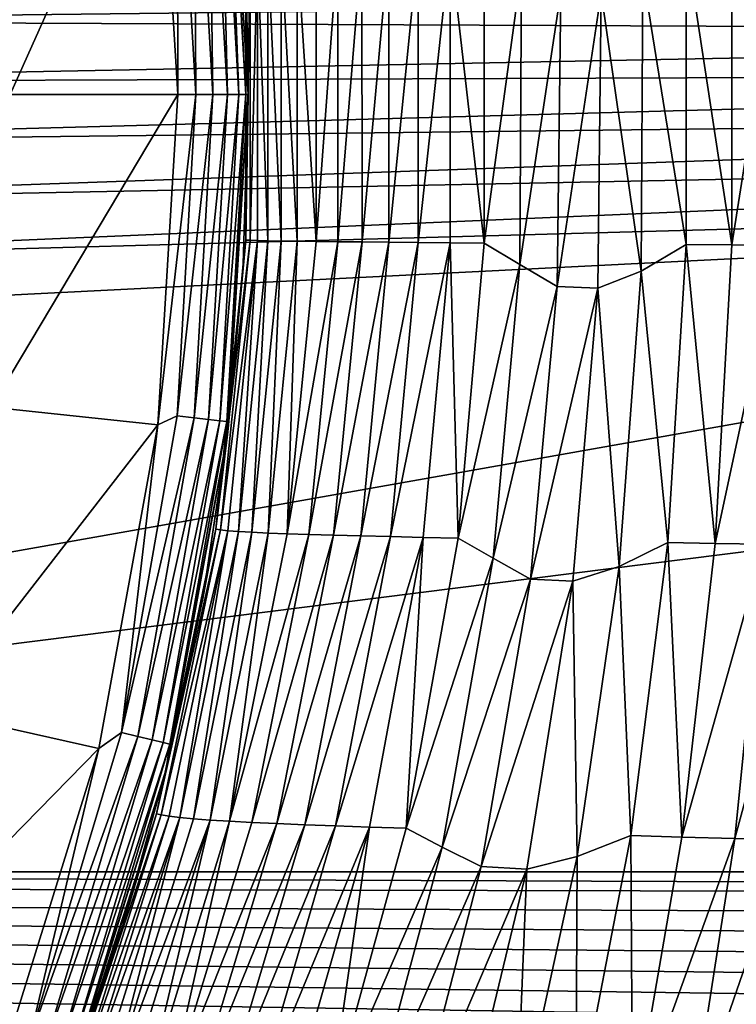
# Model space of a CAD drawing. Header units: metres. Extents: x -139 to 105, y -30 to 40.
# Tile 92 of 153: x 18.38 to 23.46, y -6.46 to 0.53. Entities that reach past the tile are written whole.
import ezdxf

# ---------------------------------------------------------------- set-up
doc = ezdxf.new("R2010")
doc.units = ezdxf.units.M
doc.layers.add('solid_150_SW0003', color=7, linetype='CONTINUOUS')

msp = doc.modelspace()

# ---------------------------------------------------------------- linework, layer by layer
at = {"layer": 'solid_150_SW0003'}
for points in [[(19.847975, 2.319896, 129.691666), (19.983093, 0, 129.691666), (19.854172, 2.410733, 129.562759)], [(19.854172, 2.410733, 129.562759), (19.983093, 0, 129.691666), (19.999994, 0, 129.562759)], [(19.854172, 2.410733, 126.062759), (19.999994, 0, 129.562759), (19.999994, 0, 126.062759)], [(19.854172, 2.410733, 129.562759), (19.999994, 0, 129.562759), (19.854172, 2.410733, 126.062759)], [(19.856657, 2.390182, 102.729424), (19.854172, 2.410733, 126.062759), (19.999994, 0, 126.062759)], [(19.964113, 1.197479, 102.729424), (19.856657, 2.390182, 102.729424), (19.999994, 0, 126.062759)], [(19.3594, 2.341542, 130.062759), (18.175758, 2.216702, 130.062759), (18.311075, 0, 130.062759)], [(19.499994, 0, 130.062759), (19.3594, 2.341542, 130.062759), (18.311075, 0, 130.062759)], [(19.496677, 2.278835, 130.045731), (19.3594, 2.341542, 130.062759), (19.499994, 0, 130.062759)], [(19.798422, 2.314104, 129.812424), (19.719488, 2.304878, 129.916122), (19.853733, 0, 129.916122)], [(19.798422, 2.314104, 129.812424), (19.933203, 0, 129.812424), (19.847975, 2.319896, 129.691666)], [(19.798422, 2.314104, 129.812424), (19.853733, 0, 129.916122), (19.933203, 0, 129.812424)], [(19.847975, 2.319896, 129.691666), (19.933203, 0, 129.812424), (19.983093, 0, 129.691666)], [(19.616564, 2.292848, 129.995712), (19.496677, 2.278835, 130.045731), (19.629404, 0, 130.045731)], [(19.496677, 2.278835, 130.045731), (19.499994, 0, 130.062759), (19.629404, 0, 130.045731)], [(19.719488, 2.304878, 129.916122), (19.616564, 2.292848, 129.995712), (19.750107, 0, 129.995712)], [(19.616564, 2.292848, 129.995712), (19.629404, 0, 130.045731), (19.750107, 0, 129.995712)], [(19.719488, 2.304878, 129.916122), (19.750107, 0, 129.995712), (19.853733, 0, 129.916122)], [(19.999994, -0.001104, 102.729424), (19.964113, 1.197479, 102.729424), (19.999994, 0, 126.062759)], [(19.983303, 1.031603, 102.354416), (19.964113, 1.197479, 102.729424), (19.999994, -0.001104, 102.729424)], [(21.207071, 1.049155, 98.849915), (20.998482, 1.048034, 99.162666), (20.998545, -1.047246, 99.162689)], [(21.207085, -1.049391, 98.849907), (21.207071, 1.049155, 98.849915), (20.998545, -1.047246, 99.162689)], [(21.432961, 1.050368, 98.549385), (21.207071, 1.049155, 98.849915), (21.207085, -1.049391, 98.849907)], [(21.432934, -1.051474, 98.549339), (21.432961, 1.050368, 98.549385), (21.207085, -1.049391, 98.849907)], [(21.432934, -1.051474, 98.549339), (21.67543, -1.052878, 98.261955), (21.432961, 1.050368, 98.549385)], [(21.432961, 1.050368, 98.549385), (21.67543, -1.052878, 98.261955), (21.675432, 1.052344, 98.261978)], [(21.675432, 1.052344, 98.261978), (21.67543, -1.052878, 98.261955), (21.94006, 0.893166, 97.995277)], [(23.108925, -1.063411, 97.053986), (23.108904, 1.063621, 97.05397), (22.802094, 0.855566, 97.271614)], [(23.433283, 1.06613, 96.863525), (23.108904, 1.063621, 97.05397), (23.433319, -1.06535, 96.863564)], [(23.433319, -1.06535, 96.863564), (23.108904, 1.063621, 97.05397), (23.108925, -1.063411, 97.053986)], [(23.433283, 1.06613, 96.863525), (23.433319, -1.06535, 96.863564), (23.767851, 1.068342, 96.69162)], [(23.433319, -1.06535, 96.863564), (23.767887, -1.067362, 96.691673), (23.767851, 1.068342, 96.69162)], [(20.014114, 1.033302, 101.979935), (19.983303, 1.031603, 102.354416), (19.983335, -1.031711, 102.354416)], [(19.983335, -1.031711, 102.354416), (19.983303, 1.031603, 102.354416), (19.999994, -0.001104, 102.729424)], [(20.014143, -1.033444, 101.979935), (20.014114, 1.033302, 101.979935), (19.983335, -1.031711, 102.354416)], [(20.066116, 1.035163, 101.607735), (20.014114, 1.033302, 101.979935), (20.014143, -1.033444, 101.979935)], [(20.066153, -1.035156, 101.607735), (20.066116, 1.035163, 101.607735), (20.014143, -1.033444, 101.979935)], [(20.139526, -1.036872, 101.239105), (20.139475, 1.037222, 101.239098), (20.066116, 1.035163, 101.607735)], [(20.139526, -1.036872, 101.239105), (20.066116, 1.035163, 101.607735), (20.066153, -1.035156, 101.607735)], [(20.233728, -1.038564, 100.875069), (20.233656, 1.039375, 100.875053), (20.139475, 1.037222, 101.239098)], [(20.233728, -1.038564, 100.875069), (20.139475, 1.037222, 101.239098), (20.139526, -1.036872, 101.239105)], [(20.348137, -1.040226, 100.516617), (20.348043, 1.041471, 100.516594), (20.233656, 1.039375, 100.875053)], [(20.348137, -1.040226, 100.516617), (20.233656, 1.039375, 100.875053), (20.233728, -1.038564, 100.875069)], [(20.482225, -1.041824, 100.164894), (20.482115, 1.043466, 100.164856), (20.348043, 1.041471, 100.516594)], [(20.482225, -1.041824, 100.164894), (20.348043, 1.041471, 100.516594), (20.348137, -1.040226, 100.516617)], [(20.635485, 1.045237, 99.821136), (20.482115, 1.043466, 100.164856), (20.482225, -1.041824, 100.164894)], [(20.635599, -1.043495, 99.821182), (20.635485, 1.045237, 99.821136), (20.482225, -1.041824, 100.164894)], [(20.80777, 1.046717, 99.48671), (20.635485, 1.045237, 99.821136), (20.635599, -1.043495, 99.821182)], [(20.807865, -1.045322, 99.486755), (20.80777, 1.046717, 99.48671), (20.635599, -1.043495, 99.821182)], [(20.998482, 1.048034, 99.162666), (20.80777, 1.046717, 99.48671), (20.807865, -1.045322, 99.486755)], [(20.998545, -1.047246, 99.162689), (20.998482, 1.048034, 99.162666), (20.807865, -1.045322, 99.486755)], [(14.662449, 0.523535, 55.183018), (14.652261, 0.958658, 55.068428), (32.918121, 0.734124, 55.12767)], [(21.67543, -1.052878, 98.261955), (21.926996, -1.20507, 97.981575), (21.94006, 0.893166, 97.995277)], [(22.218187, 0.730934, 97.743263), (21.94006, 0.893166, 97.995277), (21.926996, -1.20507, 97.981575)], [(22.788624, -1.253089, 97.251945), (22.802094, 0.855566, 97.271614), (22.505362, 0.722407, 97.501778)], [(23.108925, -1.063411, 97.053986), (22.802094, 0.855566, 97.271614), (22.788624, -1.253089, 97.251945)], [(14.662449, 0.523535, 55.183018), (32.918121, 0.734124, 55.12767), (32.909569, 0.444343, 55.205002)], [(22.193422, -1.360498, 97.71434), (22.218187, 0.730934, 97.743263), (21.926996, -1.20507, 97.981575)], [(22.505362, 0.722407, 97.501778), (22.218187, 0.730934, 97.743263), (22.193422, -1.360498, 97.71434)], [(22.481524, -1.372784, 97.470695), (22.505362, 0.722407, 97.501778), (22.193422, -1.360498, 97.71434)], [(22.788624, -1.253089, 97.251945), (22.505362, 0.722407, 97.501778), (22.481524, -1.372784, 97.470695)], [(14.650995, 0.088908, 55.299252), (14.662449, 0.523535, 55.183018), (32.909569, 0.444343, 55.205002)], [(14.650995, 0.088908, 55.299252), (32.909569, 0.444343, 55.205002), (32.886356, 0.155429, 55.283119)], [(51.000088, 0.22215, 55.26329), (51.000122, -5.514439, 56.83231), (5.500115, -5.513795, 56.83466)], [(32.694916, -0.698229, 55.516041), (51.000088, 0.22215, 55.26329), (5.500115, -5.513795, 56.83466)], [(14.615766, -0.344313, 55.416744), (32.886356, 0.155429, 55.283119), (32.848179, -0.131751, 55.361736)], [(14.615766, -0.344313, 55.416744), (14.650995, 0.088908, 55.299252), (32.886356, 0.155429, 55.283119)], [(19.499994, 0, 130.062759), (18.311075, 0, 130.062759), (18.175758, -2.216702, 130.062759)], [(19.359026, -2.343791, 130.062759), (19.499994, 0, 130.062759), (18.175758, -2.216702, 130.062759)], [(19.629404, 0, 130.045731), (19.499994, 0, 130.062759), (19.359026, -2.343791, 130.062759)], [(19.847975, -2.319896, 129.691666), (19.854172, -2.410733, 129.562759), (19.999994, 0, 129.562759)], [(19.983093, 0, 129.691666), (19.847975, -2.319896, 129.691666), (19.999994, 0, 129.562759)], [(19.999994, 0, 126.062759), (19.999994, 0, 129.562759), (19.854172, -2.410733, 129.562759)], [(19.999994, -0.001104, 102.729424), (19.999994, 0, 126.062759), (19.854172, -2.410733, 129.562759)], [(19.496677, -2.278835, 130.045731), (19.629404, 0, 130.045731), (19.359026, -2.343791, 130.062759)], [(19.750107, 0, 129.995712), (19.629404, 0, 130.045731), (19.496677, -2.278835, 130.045731)], [(19.616564, -2.292848, 129.995712), (19.750107, 0, 129.995712), (19.496677, -2.278835, 130.045731)], [(19.853733, 0, 129.916122), (19.750107, 0, 129.995712), (19.616564, -2.292848, 129.995712)], [(19.719488, -2.304878, 129.916122), (19.853733, 0, 129.916122), (19.616564, -2.292848, 129.995712)], [(19.933203, 0, 129.812424), (19.853733, 0, 129.916122), (19.719488, -2.304878, 129.916122)], [(19.798422, -2.314104, 129.812424), (19.933203, 0, 129.812424), (19.719488, -2.304878, 129.916122)], [(19.798422, -2.314104, 129.812424), (19.847975, -2.319896, 129.691666), (19.983093, 0, 129.691666)], [(19.798422, -2.314104, 129.812424), (19.983093, 0, 129.691666), (19.933203, 0, 129.812424)], [(19.963982, -1.199675, 102.729424), (19.999994, -0.001104, 102.729424), (19.854172, -2.410733, 129.562759)], [(19.983335, -1.031711, 102.354416), (19.999994, -0.001104, 102.729424), (19.963982, -1.199675, 102.729424)], [(14.556284, -0.774729, 55.535038), (32.848179, -0.131751, 55.361736), (32.794571, -0.416155, 55.440544)], [(14.556284, -0.774729, 55.535038), (14.615766, -0.344313, 55.416744), (32.848179, -0.131751, 55.361736)], [(14.471779, -1.200654, 55.653629), (32.794571, -0.416155, 55.440544), (32.694916, -0.698229, 55.516041)], [(14.471779, -1.200654, 55.653629), (14.556284, -0.774729, 55.535038), (32.794571, -0.416155, 55.440544)], [(14.340204, -1.620996, 55.769447), (32.694916, -0.698229, 55.516041), (5.500115, -5.513795, 56.83466)], [(14.471779, -1.200654, 55.653629), (32.694916, -0.698229, 55.516041), (14.340204, -1.620996, 55.769447)], [(19.770756, -3.083958, 102.341003), (19.983335, -1.031711, 102.354416), (19.856396, -2.392344, 102.729424)], [(20.014143, -1.033444, 101.979935), (19.983335, -1.031711, 102.354416), (19.770756, -3.083958, 102.341003)], [(19.802635, -3.089065, 101.953102), (20.014143, -1.033444, 101.979935), (19.770756, -3.083958, 102.341003)], [(20.066153, -1.035156, 101.607735), (20.014143, -1.033444, 101.979935), (19.802635, -3.089065, 101.953102)], [(19.856022, -3.094344, 101.567459), (20.066153, -1.035156, 101.607735), (19.802635, -3.089065, 101.953102)], [(19.930555, -3.099814, 101.185349), (20.066153, -1.035156, 101.607735), (19.856022, -3.094344, 101.567459)], [(19.983335, -1.031711, 102.354416), (19.963982, -1.199675, 102.729424), (19.856396, -2.392344, 102.729424)], [(19.930555, -3.099814, 101.185349), (20.139526, -1.036872, 101.239105), (20.066153, -1.035156, 101.607735)], [(20.025763, -3.105314, 100.807793), (20.139526, -1.036872, 101.239105), (19.930555, -3.099814, 101.185349)], [(20.025763, -3.105314, 100.807793), (20.233728, -1.038564, 100.875069), (20.139526, -1.036872, 101.239105)], [(20.141159, -3.110687, 100.435783), (20.233728, -1.038564, 100.875069), (20.025763, -3.105314, 100.807793)], [(20.141159, -3.110687, 100.435783), (20.348137, -1.040226, 100.516617), (20.233728, -1.038564, 100.875069)], [(20.276379, -3.115824, 100.070473), (20.348137, -1.040226, 100.516617), (20.141159, -3.110687, 100.435783)], [(20.276379, -3.115824, 100.070473), (20.482225, -1.041824, 100.164894), (20.348137, -1.040226, 100.516617)], [(20.635599, -1.043495, 99.821182), (20.482225, -1.041824, 100.164894), (20.276379, -3.115824, 100.070473)], [(20.431183, -3.120878, 99.713127), (20.635599, -1.043495, 99.821182), (20.276379, -3.115824, 100.070473)], [(20.807865, -1.045322, 99.486755), (20.635599, -1.043495, 99.821182), (20.431183, -3.120878, 99.713127)], [(20.60535, -3.125949, 99.365051), (20.807865, -1.045322, 99.486755), (20.431183, -3.120878, 99.713127)], [(20.998545, -1.047246, 99.162689), (20.807865, -1.045322, 99.486755), (20.60535, -3.125949, 99.365051)], [(20.798643, -3.131051, 99.027397), (20.998545, -1.047246, 99.162689), (20.60535, -3.125949, 99.365051)], [(21.207085, -1.049391, 98.849907), (20.998545, -1.047246, 99.162689), (20.798643, -3.131051, 99.027397)], [(21.010769, -3.136394, 98.701195), (21.207085, -1.049391, 98.849907), (20.798643, -3.131051, 99.027397)], [(21.432934, -1.051474, 98.549339), (21.207085, -1.049391, 98.849907), (21.010769, -3.136394, 98.701195)], [(21.24148, -3.141706, 98.38755), (21.432934, -1.051474, 98.549339), (21.010769, -3.136394, 98.701195)], [(21.24148, -3.141706, 98.38755), (21.490379, -3.146434, 98.087837), (21.432934, -1.051474, 98.549339)], [(21.432934, -1.051474, 98.549339), (21.490379, -3.146434, 98.087837), (21.67543, -1.052878, 98.261955)], [(21.67543, -1.052878, 98.261955), (21.490379, -3.146434, 98.087837), (21.926996, -1.20507, 97.981575)], [(22.977268, -3.178475, 96.838516), (23.108925, -1.063411, 97.053986), (22.788624, -1.253089, 97.251945)], [(23.314753, -3.184804, 96.644211), (23.108925, -1.063411, 97.053986), (22.977268, -3.178475, 96.838516)], [(23.433319, -1.06535, 96.863564), (23.108925, -1.063411, 97.053986), (23.314753, -3.184804, 96.644211)], [(23.433319, -1.06535, 96.863564), (23.314753, -3.184804, 96.644211), (23.767887, -1.067362, 96.691673)], [(23.314753, -3.184804, 96.644211), (23.662571, -3.190979, 96.469376), (23.767887, -1.067362, 96.691673)], [(19.856396, -2.392344, 102.729424), (19.963982, -1.199675, 102.729424), (19.854172, -2.410733, 129.562759)], [(21.490379, -3.146434, 98.087837), (21.73877, -3.290053, 97.7845), (21.926996, -1.20507, 97.981575)], [(22.193422, -1.360498, 97.71434), (21.926996, -1.20507, 97.981575), (21.73877, -3.290053, 97.7845)], [(22.632769, -3.347871, 97.024887), (22.788624, -1.253089, 97.251945), (22.481524, -1.372784, 97.470695)], [(22.977268, -3.178475, 96.838516), (22.788624, -1.253089, 97.251945), (22.632769, -3.347871, 97.024887)], [(22.004856, -3.437076, 97.494423), (22.193422, -1.360498, 97.71434), (21.73877, -3.290053, 97.7845)], [(22.481524, -1.372784, 97.470695), (22.193422, -1.360498, 97.71434), (22.004856, -3.437076, 97.494423)], [(22.30479, -3.45295, 97.240631), (22.481524, -1.372784, 97.470695), (22.004856, -3.437076, 97.494423)], [(22.632769, -3.347871, 97.024887), (22.481524, -1.372784, 97.470695), (22.30479, -3.45295, 97.240631)], [(19.359026, -2.343791, 130.062759), (18.175758, -2.216702, 130.062759), (17.779377, -4.379617, 130.062759)], [(19.10029, -4.526852, 130.045731), (19.496677, -2.278835, 130.045731), (19.359026, -2.343791, 130.062759)], [(19.616564, -2.292848, 129.995712), (19.496677, -2.278835, 130.045731), (19.10029, -4.526852, 130.045731)], [(19.217741, -4.554688, 129.995712), (19.616564, -2.292848, 129.995712), (19.10029, -4.526852, 130.045731)], [(19.719488, -2.304878, 129.916122), (19.616564, -2.292848, 129.995712), (19.217741, -4.554688, 129.995712)], [(19.318573, -4.578586, 129.916122), (19.719488, -2.304878, 129.916122), (19.217741, -4.554688, 129.995712)], [(19.798422, -2.314104, 129.812424), (19.719488, -2.304878, 129.916122), (19.318573, -4.578586, 129.916122)], [(18.939064, -4.640728, 130.062759), (19.359026, -2.343791, 130.062759), (17.779377, -4.379617, 130.062759)], [(19.10029, -4.526852, 130.045731), (19.359026, -2.343791, 130.062759), (18.939064, -4.640728, 130.062759)], [(19.395901, -4.596913, 129.812424), (19.798422, -2.314104, 129.812424), (19.318573, -4.578586, 129.916122)], [(19.395901, -4.596913, 129.812424), (19.847975, -2.319896, 129.691666), (19.798422, -2.314104, 129.812424)], [(19.395901, -4.596913, 129.812424), (19.444447, -4.608418, 129.691666), (19.847975, -2.319896, 129.691666)], [(19.847975, -2.319896, 129.691666), (19.444447, -4.608418, 129.691666), (19.854172, -2.410733, 129.562759)], [(19.444447, -4.608418, 129.691666), (19.418831, -4.786312, 129.562759), (19.854172, -2.410733, 129.562759)], [(19.6779, -3.574918, 102.729424), (19.854172, -2.410733, 129.562759), (19.418831, -4.786312, 129.562759)], [(19.6779, -3.574918, 102.729424), (19.856396, -2.392344, 102.729424), (19.854172, -2.410733, 129.562759)], [(19.770756, -3.083958, 102.341003), (19.856396, -2.392344, 102.729424), (19.6779, -3.574918, 102.729424)], [(19.349604, -5.103165, 102.314346), (19.770756, -3.083958, 102.341003), (19.42923, -4.743919, 102.729424)], [(19.802635, -3.089065, 101.953102), (19.770756, -3.083958, 102.341003), (19.349604, -5.103165, 102.314346)], [(19.383478, -5.11147, 101.899757), (19.802635, -3.089065, 101.953102), (19.349604, -5.103165, 102.314346)], [(19.856022, -3.094344, 101.567459), (19.802635, -3.089065, 101.953102), (19.383478, -5.11147, 101.899757)], [(19.439335, -5.12029, 101.487396), (19.856022, -3.094344, 101.567459), (19.383478, -5.11147, 101.899757)], [(19.770756, -3.083958, 102.341003), (19.6779, -3.574918, 102.729424), (19.42923, -4.743919, 102.729424)], [(19.51593, -5.129446, 101.078491), (19.856022, -3.094344, 101.567459), (19.439335, -5.12029, 101.487396)], [(19.51593, -5.129446, 101.078491), (19.930555, -3.099814, 101.185349), (19.856022, -3.094344, 101.567459)], [(19.61293, -5.138638, 100.674057), (19.930555, -3.099814, 101.185349), (19.51593, -5.129446, 101.078491)], [(19.61293, -5.138638, 100.674057), (20.025763, -3.105314, 100.807793), (19.930555, -3.099814, 101.185349)], [(19.730118, -5.14757, 100.275101), (20.025763, -3.105314, 100.807793), (19.61293, -5.138638, 100.674057)], [(19.730118, -5.14757, 100.275101), (20.141159, -3.110687, 100.435783), (20.025763, -3.105314, 100.807793)], [(19.867432, -5.156076, 99.882744), (20.141159, -3.110687, 100.435783), (19.730118, -5.14757, 100.275101)], [(19.867432, -5.156076, 99.882744), (20.276379, -3.115824, 100.070473), (20.141159, -3.110687, 100.435783)], [(20.431183, -3.120878, 99.713127), (20.276379, -3.115824, 100.070473), (19.867432, -5.156076, 99.882744)], [(20.024956, -5.164331, 99.498314), (20.431183, -3.120878, 99.713127), (19.867432, -5.156076, 99.882744)], [(20.60535, -3.125949, 99.365051), (20.431183, -3.120878, 99.713127), (20.024956, -5.164331, 99.498314)], [(20.202812, -5.172459, 99.123116), (20.60535, -3.125949, 99.365051), (20.024956, -5.164331, 99.498314)], [(20.798643, -3.131051, 99.027397), (20.60535, -3.125949, 99.365051), (20.202812, -5.172459, 99.123116)], [(20.401226, -5.18055, 98.758461), (20.798643, -3.131051, 99.027397), (20.202812, -5.172459, 99.123116)], [(21.010769, -3.136394, 98.701195), (20.798643, -3.131051, 99.027397), (20.401226, -5.18055, 98.758461)], [(20.620436, -5.188898, 98.405617), (21.010769, -3.136394, 98.701195), (20.401226, -5.18055, 98.758461)], [(21.24148, -3.141706, 98.38755), (21.010769, -3.136394, 98.701195), (20.620436, -5.188898, 98.405617)], [(20.860779, -5.197249, 98.066025), (21.24148, -3.141706, 98.38755), (20.620436, -5.188898, 98.405617)], [(20.860779, -5.197249, 98.066025), (21.12232, -5.205123, 97.741791), (21.24148, -3.141706, 98.38755)], [(21.24148, -3.141706, 98.38755), (21.12232, -5.205123, 97.741791), (21.490379, -3.146434, 98.087837)], [(21.490379, -3.146434, 98.087837), (21.12232, -5.205123, 97.741791), (21.73877, -3.290053, 97.7845)], [(22.715292, -5.25774, 96.410568), (22.977268, -3.178475, 96.838516), (22.632769, -3.347871, 97.024887)], [(23.078806, -5.268275, 96.208649), (22.977268, -3.178475, 96.838516), (22.715292, -5.25774, 96.410568)], [(23.314753, -3.184804, 96.644211), (22.977268, -3.178475, 96.838516), (23.078806, -5.268275, 96.208649)], [(23.314753, -3.184804, 96.644211), (23.078806, -5.268275, 96.208649), (23.662571, -3.190979, 96.469376)], [(23.078806, -5.268275, 96.208649), (23.452993, -5.278427, 96.028061), (23.662571, -3.190979, 96.469376)], [(23.662571, -3.190979, 96.469376), (23.452993, -5.278427, 96.028061), (24.019537, -3.196908, 96.314224)], [(23.452993, -5.278427, 96.028061), (23.836384, -5.288078, 95.868523), (24.019537, -3.196908, 96.314224)], [(21.12232, -5.205123, 97.741791), (21.377283, -5.338809, 97.406395), (21.73877, -3.290053, 97.7845)], [(22.004856, -3.437076, 97.494423), (21.73877, -3.290053, 97.7845), (21.377283, -5.338809, 97.406395)], [(22.336023, -5.405533, 96.593277), (22.632769, -3.347871, 97.024887), (22.30479, -3.45295, 97.240631)], [(22.715292, -5.25774, 96.410568), (22.632769, -3.347871, 97.024887), (22.336023, -5.405533, 96.593277)], [(21.654249, -5.476062, 97.086029), (22.004856, -3.437076, 97.494423), (21.377283, -5.338809, 97.406395)], [(22.30479, -3.45295, 97.240631), (22.004856, -3.437076, 97.494423), (21.654249, -5.476062, 97.086029)], [(21.976789, -5.495255, 96.814262), (22.30479, -3.45295, 97.240631), (21.654249, -5.476062, 97.086029)], [(22.336023, -5.405533, 96.593277), (22.30479, -3.45295, 97.240631), (21.976789, -5.495255, 96.814262)], [(19.42923, -4.743919, 102.729424), (19.6779, -3.574918, 102.729424), (19.418831, -4.786312, 129.562759)], [(18.939064, -4.640728, 130.062759), (17.779377, -4.379617, 130.062759), (17.119772, -6.495404, 130.062759)], [(18.445606, -6.713652, 130.045731), (19.10029, -4.526852, 130.045731), (18.939064, -4.640728, 130.062759)], [(19.217741, -4.554688, 129.995712), (19.10029, -4.526852, 130.045731), (18.445606, -6.713652, 130.045731)], [(18.559031, -6.754935, 129.995712), (19.217741, -4.554688, 129.995712), (18.445606, -6.713652, 130.045731)], [(19.318573, -4.578586, 129.916122), (19.217741, -4.554688, 129.995712), (18.559031, -6.754935, 129.995712)], [(18.656406, -6.790377, 129.916122), (19.318573, -4.578586, 129.916122), (18.559031, -6.754935, 129.995712)], [(19.395901, -4.596913, 129.812424), (19.318573, -4.578586, 129.916122), (18.656406, -6.790377, 129.916122)], [(18.731085, -6.817557, 129.812424), (19.395901, -4.596913, 129.812424), (18.656406, -6.790377, 129.916122)], [(18.731085, -6.817557, 129.812424), (19.444447, -4.608418, 129.691666), (19.395901, -4.596913, 129.812424)], [(18.731085, -6.817557, 129.812424), (18.777966, -6.83462, 129.691666), (19.444447, -4.608418, 129.691666)], [(19.444447, -4.608418, 129.691666), (18.777966, -6.83462, 129.691666), (19.418831, -4.786312, 129.562759)], [(18.237686, -6.899344, 130.062759), (18.939064, -4.640728, 130.062759), (17.119772, -6.495404, 130.062759)], [(18.445606, -6.713652, 130.045731), (18.939064, -4.640728, 130.062759), (18.237686, -6.899344, 130.062759)], [(19.111252, -5.895748, 102.729424), (19.42923, -4.743919, 102.729424), (19.418831, -4.786312, 129.562759)], [(19.349604, -5.103165, 102.314346), (19.42923, -4.743919, 102.729424), (19.111252, -5.895748, 102.729424)], [(18.777966, -6.83462, 129.691666), (18.700319, -7.092096, 129.562759), (19.418831, -4.786312, 129.562759)], [(19.111252, -5.895748, 102.729424), (19.418831, -4.786312, 129.562759), (18.700319, -7.092096, 129.562759)], [(18.724091, -7.067359, 102.274605), (19.349604, -5.103165, 102.314346), (18.725206, -7.026124, 102.729424)], [(19.383478, -5.11147, 101.899757), (19.349604, -5.103165, 102.314346), (18.724091, -7.067359, 102.274605)], [(18.760733, -7.078571, 101.820251), (19.383478, -5.11147, 101.899757), (18.724091, -7.067359, 102.274605)], [(19.349604, -5.103165, 102.314346), (19.111252, -5.895748, 102.729424), (18.725206, -7.026124, 102.729424)], [(19.439335, -5.12029, 101.487396), (19.383478, -5.11147, 101.899757), (18.760733, -7.078571, 101.820251)], [(18.819857, -7.090887, 101.36808), (19.439335, -5.12029, 101.487396), (18.760733, -7.078571, 101.820251)], [(19.51593, -5.129446, 101.078491), (19.439335, -5.12029, 101.487396), (18.819857, -7.090887, 101.36808)], [(18.899168, -7.103613, 100.919235), (19.51593, -5.129446, 101.078491), (18.819857, -7.090887, 101.36808)], [(18.998547, -7.116296, 100.474747), (19.51593, -5.129446, 101.078491), (18.899168, -7.103613, 100.919235)], [(18.998547, -7.116296, 100.474747), (19.61293, -5.138638, 100.674057), (19.51593, -5.129446, 101.078491)], [(19.730118, -5.14757, 100.275101), (19.61293, -5.138638, 100.674057), (18.998547, -7.116296, 100.474747)], [(19.118156, -7.128535, 100.035606), (19.730118, -5.14757, 100.275101), (18.998547, -7.116296, 100.474747)], [(19.258371, -7.140124, 99.602951), (19.730118, -5.14757, 100.275101), (19.118156, -7.128535, 100.035606)], [(19.258371, -7.140124, 99.602951), (19.867432, -5.156076, 99.882744), (19.730118, -5.14757, 100.275101)], [(19.419758, -7.151276, 99.178139), (19.867432, -5.156076, 99.882744), (19.258371, -7.140124, 99.602951)], [(19.419758, -7.151276, 99.178139), (20.024956, -5.164331, 99.498314), (19.867432, -5.156076, 99.882744)], [(20.202812, -5.172459, 99.123116), (20.024956, -5.164331, 99.498314), (19.419758, -7.151276, 99.178139)], [(19.602947, -7.162149, 98.762512), (20.202812, -5.172459, 99.123116), (19.419758, -7.151276, 99.178139)], [(20.401226, -5.18055, 98.758461), (20.202812, -5.172459, 99.123116), (19.602947, -7.162149, 98.762512)], [(19.808847, -7.172914, 98.357628), (20.401226, -5.18055, 98.758461), (19.602947, -7.162149, 98.762512)], [(20.620436, -5.188898, 98.405617), (20.401226, -5.18055, 98.758461), (19.808847, -7.172914, 98.357628)], [(20.038502, -7.183948, 97.965096), (20.620436, -5.188898, 98.405617), (19.808847, -7.172914, 98.357628)], [(20.860779, -5.197249, 98.066025), (20.620436, -5.188898, 98.405617), (20.038502, -7.183948, 97.965096)], [(20.2931, -7.195023, 97.586853), (20.860779, -5.197249, 98.066025), (20.038502, -7.183948, 97.965096)], [(20.2931, -7.195023, 97.586853), (20.573383, -7.205745, 97.226097), (20.860779, -5.197249, 98.066025)], [(20.860779, -5.197249, 98.066025), (20.573383, -7.205745, 97.226097), (21.12232, -5.205123, 97.741791)], [(21.12232, -5.205123, 97.741791), (20.573383, -7.205745, 97.226097), (21.377283, -5.338809, 97.406395)], [(22.324415, -7.27738, 95.7733), (22.715292, -5.25774, 96.410568), (22.336023, -5.405533, 96.593277)], [(22.726759, -7.291806, 95.560181), (22.715292, -5.25774, 96.410568), (22.324415, -7.27738, 95.7733)], [(23.078806, -5.268275, 96.208649), (22.715292, -5.25774, 96.410568), (22.726759, -7.291806, 95.560181)], [(23.078806, -5.268275, 96.208649), (22.726759, -7.291806, 95.560181), (23.452993, -5.278427, 96.028061)], [(22.726759, -7.291806, 95.560181), (23.140284, -7.305622, 95.371231), (23.452993, -5.278427, 96.028061)], [(23.452993, -5.278427, 96.028061), (23.140284, -7.305622, 95.371231), (23.836384, -5.288078, 95.868523)], [(23.140284, -7.305622, 95.371231), (23.563105, -7.318682, 95.205368), (23.836384, -5.288078, 95.868523)], [(20.573383, -7.205745, 97.226097), (20.844494, -7.328367, 96.84967), (21.377283, -5.338809, 97.406395)], [(21.654249, -5.476062, 97.086029), (21.377283, -5.338809, 97.406395), (20.844494, -7.328367, 96.84967)], [(21.899918, -7.402829, 95.960022), (22.336023, -5.405533, 96.593277), (21.976789, -5.495255, 96.814262)], [(22.324415, -7.27738, 95.7733), (22.336023, -5.405533, 96.593277), (21.899918, -7.402829, 95.960022)], [(-40, -5.513158, 56.837009), (62.653793, -7.405164, 57.484196), (62.835087, -7.658731, 57.58728)], [(-40, -7.761277, 57.630123), (-40, -5.513158, 56.837009), (62.835087, -7.658731, 57.58728)], [(-40, -5.513158, 56.837009), (62.486519, -7.15484, 57.386364), (62.653793, -7.405164, 57.484196)], [(-40, -5.513158, 56.837009), (62.333023, -6.907906, 57.293625), (62.486519, -7.15484, 57.386364)], [(-40, -5.513158, 56.837009), (62.192188, -6.664746, 57.205914), (62.333023, -6.907906, 57.293625)], [(-40, -5.513158, 56.837009), (62.06472, -6.425297, 57.122986), (62.192188, -6.664746, 57.205914)], [(-40, -5.513158, 56.837009), (61.948853, -6.190098, 57.044815), (62.06472, -6.425297, 57.122986)], [(-40, -5.513158, 56.837009), (61.842838, -5.959682, 56.971355), (61.948853, -6.190098, 57.044815)], [(-40, -5.513158, 56.837009), (61.747368, -5.733978, 56.902355), (61.842838, -5.959682, 56.971355)], [(-40, -5.513158, 56.837009), (5.500115, -5.513795, 56.83466), (61.747368, -5.733978, 56.902355)], [(5.500115, -5.513795, 56.83466), (51.000122, -5.514439, 56.83231), (61.747368, -5.733978, 56.902355)], [(21.143394, -7.454715, 96.491684), (21.654249, -5.476062, 97.086029), (20.844494, -7.328367, 96.84967)], [(21.976789, -5.495255, 96.814262), (21.654249, -5.476062, 97.086029), (21.143394, -7.454715, 96.491684)], [(21.499166, -7.476861, 96.194283), (21.976789, -5.495255, 96.814262), (21.143394, -7.454715, 96.491684)], [(21.899918, -7.402829, 95.960022), (21.976789, -5.495255, 96.814262), (21.499166, -7.476861, 96.194283)], [(18.725206, -7.026124, 102.729424), (19.111252, -5.895748, 102.729424), (18.700319, -7.092096, 129.562759)]]:
    msp.add_3dface(points, dxfattribs=at)

doc.saveas('drawing.dxf')
